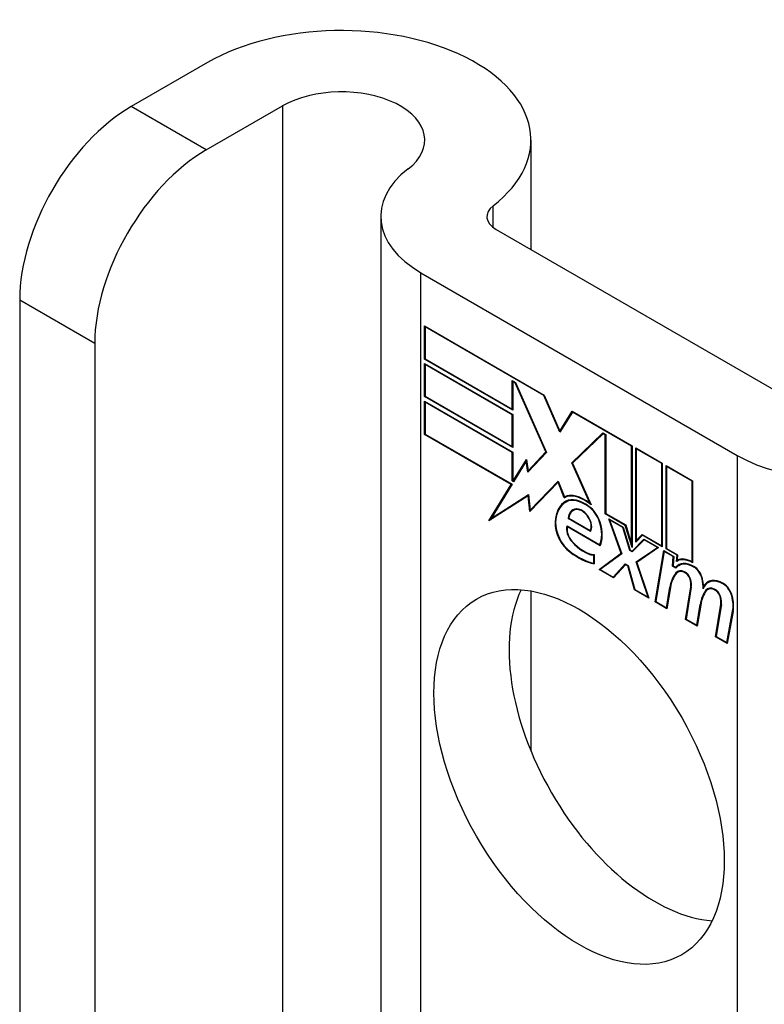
# Model space of a CAD drawing. Header units: inches. Extents: x 532.4 to 626.5, y 208.9 to 290.2.
# Tile 43 of 122: x 541.6 to 542.3, y 289.2 to 290.2. Entities that reach past the tile are written whole.
import ezdxf

# ---------------------------------------------------------------- set-up
doc = ezdxf.new("R2010")
doc.units = ezdxf.units.IN
doc.header["$MEASUREMENT"] = 0
doc.layers.add('Visible Edges(ANSI)', color=7, linetype='Continuous', lineweight=25)
doc.layers.add('Visible Tangent Edges(ANSI)', color=7, linetype='Continuous', lineweight=25)

msp = doc.modelspace()

# ---------------------------------------------------------------- linework, layer by layer
at = {"layer": 'Visible Edges(ANSI)'}
for p, q in [((541.76597, 290.17759), (541.69066, 290.13411)), ((541.76491, 290.09125), (541.84021, 290.13472)), ((542.08605, 290.10104), (542.08605, 289.99279)), ((541.93741, 290.0254), (541.93741, 289.02697)), ((542.05149, 290.01274), (542.36433, 289.83213)), ((541.97724, 289.96988), (542.29008, 289.78926)), ((541.58035, 289.94305), (541.58035, 289.17718)), ((541.98078, 289.88445), (541.98078, 289.91721)), ((541.98078, 289.91721), (542.09904, 289.84893)), ((541.98131, 289.91629), (541.98184, 289.9166)), ((541.98131, 289.91629), (541.98131, 289.88476)), ((542.09876, 289.84848), (541.98131, 289.91629)), ((541.6546, 289.90019), (541.6546, 289.13431)), ((541.98078, 289.88445), (541.98131, 289.88476)), ((542.06802, 289.83408), (541.98078, 289.88445)), ((541.98078, 289.8474), (541.98078, 289.88016)), ((541.98078, 289.88016), (542.06802, 289.8298)), ((541.98131, 289.88476), (542.06749, 289.835)), ((541.98131, 289.87925), (541.98184, 289.87955)), ((541.98131, 289.87925), (541.98131, 289.84771)), ((542.06749, 289.82949), (541.98131, 289.87925)), ((542.06749, 289.835), (542.06749, 289.86317)), ((542.06749, 289.86317), (542.07066, 289.86134)), ((542.06802, 289.86225), (542.06855, 289.86256)), ((542.07038, 289.86089), (542.06802, 289.86225)), ((542.06802, 289.86225), (542.06802, 289.83408)), ((542.07038, 289.86089), (542.07076, 289.86111)), ((542.10063, 289.7926), (542.07038, 289.86089)), ((542.07066, 289.86134), (542.10128, 289.79222)), ((541.98078, 289.8474), (541.98131, 289.84771)), ((542.06802, 289.79704), (541.98078, 289.8474)), ((541.98131, 289.84771), (542.06749, 289.79795)), ((542.09876, 289.84848), (542.09914, 289.8487)), ((542.11466, 289.81207), (542.09876, 289.84848)), ((542.09904, 289.84893), (542.11461, 289.81329)), ((541.98078, 289.81005), (541.98078, 289.84281)), ((541.98078, 289.84281), (542.06802, 289.79244)), ((541.98131, 289.84189), (541.98184, 289.8422)), ((542.06749, 289.79214), (541.98131, 289.84189)), ((541.98131, 289.84189), (541.98131, 289.81035)), ((542.06749, 289.835), (542.06802, 289.83531)), ((542.06749, 289.82949), (542.06802, 289.8298)), ((542.06749, 289.79795), (542.06749, 289.82949)), ((542.06802, 289.8298), (542.06802, 289.79704)), ((542.11461, 289.81329), (542.12688, 289.83286)), ((542.1272, 289.83206), (542.11466, 289.81207)), ((542.12688, 289.83286), (542.18602, 289.79872)), ((542.1272, 289.83206), (542.12773, 289.83237)), ((542.18549, 289.79841), (542.1272, 289.83206)), ((542.12755, 289.83248), (542.12733, 289.83214)), ((541.98078, 289.81005), (541.98131, 289.81035)), ((542.06649, 289.76056), (541.98078, 289.81005)), ((541.98131, 289.81035), (542.06737, 289.76067)), ((542.11461, 289.81329), (542.11589, 289.81403)), ((542.11571, 289.81374), (542.11564, 289.81389)), ((542.1265, 289.78181), (542.15709, 289.81144)), ((542.15736, 289.81067), (542.12715, 289.78142)), ((542.12791, 289.78263), (542.15745, 289.81123)), ((542.15709, 289.81144), (542.16003, 289.80974)), ((542.15736, 289.81067), (542.15789, 289.81098)), ((542.1595, 289.80944), (542.15736, 289.81067)), ((542.1595, 289.80944), (542.16003, 289.80974)), ((542.1595, 289.73151), (542.1595, 289.80944)), ((542.16003, 289.80974), (542.16003, 289.73182)), ((542.06749, 289.79795), (542.06802, 289.79826)), ((542.18549, 289.79841), (542.18602, 289.79872)), ((542.18549, 289.70148), (542.18549, 289.79841)), ((542.18602, 289.79872), (542.18602, 289.69817)), ((542.06749, 289.79214), (542.06802, 289.79244)), ((542.06749, 289.76397), (542.06749, 289.79214)), ((542.06802, 289.79244), (542.06802, 289.76427)), ((542.10128, 289.79222), (542.08299, 289.77262)), ((542.08327, 289.77399), (542.10063, 289.7926)), ((542.10117, 289.79247), (542.08468, 289.7748)), ((542.10063, 289.7926), (542.10101, 289.79282)), ((542.18973, 289.7035), (542.18973, 289.79658)), ((542.18973, 289.79658), (542.21598, 289.78142)), ((542.19026, 289.79566), (542.19079, 289.79596)), ((542.19026, 289.79566), (542.19026, 289.70507)), ((542.21545, 289.78111), (542.19026, 289.79566)), ((542.06857, 289.76396), (542.08154, 289.78525)), ((542.08131, 289.78354), (542.06889, 289.76316)), ((542.08131, 289.78354), (542.08176, 289.7838)), ((542.08299, 289.77262), (542.08131, 289.78354)), ((542.08173, 289.78405), (542.08148, 289.78364)), ((542.08154, 289.78525), (542.08327, 289.77399)), ((542.1265, 289.78181), (542.12791, 289.78263)), ((542.14425, 289.74199), (542.1265, 289.78181)), ((542.12715, 289.78142), (542.14545, 289.74039)), ((542.12806, 289.7823), (542.12791, 289.78263)), ((542.21545, 289.78111), (542.21598, 289.78142)), ((542.21545, 289.69982), (542.21545, 289.78111)), ((542.21598, 289.78142), (542.21598, 289.6989)), ((542.21969, 289.69676), (542.21969, 289.77928)), ((542.21969, 289.77928), (542.24594, 289.76412)), ((542.22022, 289.77836), (542.22075, 289.77866)), ((542.22022, 289.77836), (542.22022, 289.69707)), ((542.24541, 289.76381), (542.22022, 289.77836)), ((542.08327, 289.77399), (542.08468, 289.7748)), ((542.08431, 289.77403), (542.08423, 289.77454)), ((542.04455, 289.72455), (542.06649, 289.76056)), ((542.06737, 289.76067), (542.04676, 289.72685)), ((542.06649, 289.76056), (542.06703, 289.76087)), ((542.06749, 289.76397), (542.06802, 289.76427)), ((542.06889, 289.76316), (542.06749, 289.76397)), ((542.06802, 289.76427), (542.06857, 289.76396)), ((542.06857, 289.76396), (542.06981, 289.76468)), ((542.06962, 289.76437), (542.06945, 289.76447)), ((542.11283, 289.76274), (542.08506, 289.73382)), ((542.0854, 289.73523), (542.11287, 289.76384)), ((542.08682, 289.73605), (542.11305, 289.76337)), ((542.11283, 289.76274), (542.11322, 289.76297)), ((542.11896, 289.74741), (542.11283, 289.76274)), ((542.11287, 289.76384), (542.11908, 289.7483)), ((542.24541, 289.76381), (542.24594, 289.76412)), ((542.24541, 289.6839), (542.24541, 289.76381)), ((542.24594, 289.76412), (542.24594, 289.68298)), ((542.0833, 289.74933), (542.04455, 289.72455)), ((542.04676, 289.72685), (542.08367, 289.75045)), ((542.04817, 289.72767), (542.08368, 289.75037)), ((542.0833, 289.74933), (542.08377, 289.7496)), ((542.08506, 289.73382), (542.0833, 289.74933)), ((542.08367, 289.75045), (542.0854, 289.73523)), ((542.12017, 289.74875), (542.12038, 289.74823)), ((542.11896, 289.74741), (542.12038, 289.74823)), ((542.12053, 289.74298), (542.12195, 289.74379)), ((542.14425, 289.74199), (542.14464, 289.74221)), ((542.0854, 289.73523), (542.08682, 289.73605)), ((542.08635, 289.73578), (542.08641, 289.73523)), ((542.12768, 289.73466), (542.12909, 289.73548)), ((542.14326, 289.73829), (542.14374, 289.73857)), ((542.1595, 289.73151), (542.16003, 289.73182)), ((542.17939, 289.72003), (542.1595, 289.73151)), ((542.16003, 289.73182), (542.17974, 289.72044)), ((542.04693, 289.72695), (542.04605, 289.72551)), ((542.04676, 289.72685), (542.04817, 289.72767)), ((542.12172, 289.71949), (542.15411, 289.70079)), ((542.12285, 289.7268), (542.12345, 289.72714)), ((542.14496, 289.71403), (542.12285, 289.7268)), ((542.12344, 289.72707), (542.14465, 289.71482)), ((542.17514, 289.69232), (542.16295, 289.72661)), ((542.16295, 289.72661), (542.17727, 289.71835)), ((542.16382, 289.7255), (542.16435, 289.7258)), ((542.16382, 289.7255), (542.17578, 289.69186)), ((542.17691, 289.71794), (542.16382, 289.7255)), ((542.17939, 289.72003), (542.17979, 289.72026)), ((542.18602, 289.69817), (542.17939, 289.72003)), ((542.17974, 289.72044), (542.18549, 289.70148)), ((542.12211, 289.71865), (542.12264, 289.71896)), ((542.15446, 289.69997), (542.12211, 289.71865)), ((542.14465, 289.71482), (542.14569, 289.71543)), ((542.14553, 289.71533), (542.14564, 289.71528)), ((542.17691, 289.71794), (542.17732, 289.71817)), ((542.18381, 289.6952), (542.17691, 289.71794)), ((542.17727, 289.71835), (542.18416, 289.69561)), ((542.19637, 289.71022), (542.18973, 289.7035)), ((542.19026, 289.70507), (542.1961, 289.71099)), ((542.19167, 289.70589), (542.19649, 289.71077)), ((542.1961, 289.71099), (542.21545, 289.69982)), ((542.19637, 289.71022), (542.1969, 289.71053)), ((542.21598, 289.6989), (542.19637, 289.71022)), ((542.15411, 289.70079), (542.15506, 289.70133)), ((542.155, 289.7013), (542.15504, 289.70128)), ((542.18549, 289.70148), (542.18602, 289.70179)), ((542.18602, 289.69454), (542.19782, 289.70648)), ((542.19809, 289.70571), (542.18629, 289.69377)), ((542.1982, 289.70626), (542.18743, 289.69536)), ((542.19026, 289.70507), (542.19167, 289.70589)), ((542.19114, 289.70558), (542.19114, 289.70493)), ((542.19782, 289.70648), (542.21227, 289.69814)), ((542.19809, 289.70571), (542.19862, 289.70602)), ((542.21106, 289.69822), (542.19809, 289.70571)), ((542.21545, 289.69982), (542.21598, 289.70013)), ((542.1481, 289.6905), (542.14863, 289.6908)), ((542.1481, 289.68267), (542.1481, 289.6905)), ((542.14863, 289.69109), (542.14863, 289.68191)), ((542.1534, 289.6764), (542.17514, 289.69232)), ((542.17578, 289.69186), (542.15458, 289.67633)), ((542.17558, 289.69242), (542.15481, 289.67721)), ((542.17514, 289.69232), (542.17554, 289.69255)), ((542.18381, 289.6952), (542.18434, 289.69551)), ((542.18629, 289.69377), (542.18381, 289.6952)), ((542.18416, 289.69561), (542.18602, 289.69454)), ((542.18602, 289.69454), (542.18743, 289.69536)), ((542.18731, 289.69481), (542.1869, 289.69505)), ((542.19016, 289.68395), (542.21106, 289.69822)), ((542.21227, 289.69814), (542.19079, 289.68347)), ((542.19157, 289.68476), (542.21167, 289.69848)), ((542.20882, 289.6444), (542.21733, 289.69521)), ((542.21777, 289.69435), (542.20945, 289.64465)), ((542.21106, 289.69822), (542.21159, 289.69853)), ((542.21733, 289.69521), (542.22738, 289.68941)), ((542.21777, 289.69435), (542.2183, 289.69465)), ((542.2268, 289.68913), (542.21777, 289.69435)), ((542.21969, 289.69676), (542.22022, 289.69707)), ((542.23056, 289.69048), (542.21969, 289.69676)), ((542.22022, 289.69707), (542.23114, 289.69076)), ((542.23009, 289.68448), (542.23056, 289.69048)), ((542.23056, 289.69048), (542.23109, 289.69079)), ((542.23114, 289.69076), (542.23074, 289.68571)), ((542.1481, 289.68267), (542.14863, 289.68297)), ((542.16744, 289.6689), (542.17937, 289.68192)), ((542.17965, 289.68114), (542.16772, 289.66813)), ((542.16886, 289.66972), (542.17981, 289.68167)), ((542.17937, 289.68192), (542.18214, 289.68032)), ((542.17965, 289.68114), (542.18018, 289.68145)), ((542.18177, 289.67992), (542.17965, 289.68114)), ((542.19016, 289.68395), (542.19157, 289.68476)), ((542.20188, 289.64902), (542.19016, 289.68395)), ((542.19079, 289.68347), (542.20272, 289.64792)), ((542.19178, 289.68415), (542.19157, 289.68476)), ((542.22606, 289.67976), (542.2268, 289.68913)), ((542.22738, 289.68941), (542.22664, 289.68004)), ((542.2268, 289.68913), (542.22733, 289.68944)), ((542.2305, 289.68473), (542.23191, 289.68555)), ((542.23156, 289.68607), (542.2315, 289.68531)), ((542.23245, 289.68038), (542.23386, 289.6812)), ((542.24541, 289.6839), (542.24594, 289.68421)), ((542.1534, 289.6764), (542.15481, 289.67721)), ((542.16772, 289.66813), (542.1534, 289.6764)), ((542.15458, 289.67633), (542.16744, 289.6689)), ((542.15481, 289.67721), (542.15535, 289.6769)), ((542.18177, 289.67992), (542.18218, 289.68016)), ((542.1884, 289.65619), (542.18177, 289.67992)), ((542.18214, 289.68032), (542.18877, 289.65659)), ((542.22606, 289.67976), (542.22664, 289.6801)), ((542.22949, 289.67778), (542.22606, 289.67976)), ((542.22664, 289.68004), (542.2292, 289.67856)), ((542.2292, 289.67856), (542.23062, 289.67938)), ((542.23045, 289.67886), (542.23009, 289.67907)), ((542.2313, 289.67378), (542.23271, 289.6746)), ((542.16744, 289.6689), (542.16886, 289.66972)), ((542.16833, 289.66941), (542.1687, 289.6692)), ((542.26134, 289.66353), (542.26276, 289.66435)), ((542.08605, 289.65517), (542.08605, 289.49695)), ((542.1884, 289.65619), (542.18893, 289.6565)), ((542.20272, 289.64792), (542.1884, 289.65619)), ((542.18877, 289.65659), (542.20188, 289.64902)), ((542.22004, 289.63853), (542.22347, 289.65901)), ((542.22399, 289.6586), (542.22049, 289.63767)), ((542.23878, 289.6271), (542.24416, 289.65921)), ((542.24468, 289.6588), (542.23942, 289.62735)), ((542.25681, 289.65986), (542.25813, 289.66062)), ((542.25902, 289.6559), (542.26043, 289.65671)), ((542.261, 289.65664), (542.26241, 289.65745)), ((542.20188, 289.64902), (542.20228, 289.64925)), ((542.20882, 289.6444), (542.20947, 289.64478)), ((542.22049, 289.63767), (542.20882, 289.6444)), ((542.20945, 289.64465), (542.22004, 289.63853)), ((542.25001, 289.62124), (542.25343, 289.64171)), ((542.25343, 289.64171), (542.25408, 289.64208)), ((542.26848, 289.60996), (542.27385, 289.64207)), ((542.27437, 289.64166), (542.26911, 289.61021)), ((542.22004, 289.63853), (542.2207, 289.63891)), ((542.25396, 289.64131), (542.25045, 289.62037)), ((542.27971, 289.60409), (542.28551, 289.63523)), ((542.28603, 289.63481), (542.28014, 289.60322)), ((542.23878, 289.6271), (542.23944, 289.62748)), ((542.25045, 289.62037), (542.23878, 289.6271)), ((542.23942, 289.62735), (542.25001, 289.62124)), ((542.25001, 289.62124), (542.25066, 289.62161)), ((542.26848, 289.60996), (542.26913, 289.61034)), ((542.28014, 289.60322), (542.26848, 289.60996)), ((542.26911, 289.61021), (542.27971, 289.60409)), ((542.27971, 289.60409), (542.28038, 289.60448))]:
    msp.add_line(p, q, dxfattribs=at)
for centre, major_axis, start_param, end_param in [((541.89855, 290.10104), (0.1875, 0), 5.640144, 8.63938), ((541.89855, 290.10104), (0.0825, 0), 5.640144, 8.63938), ((541.69066, 290.00674), (-0.078, -0.1351), 3.926991, 5.497787), ((541.76491, 289.96387), (0.078, 0.1351), 0.785398, 2.356194), ((542.07341, 290.0254), (-0.136, 0), 5.640144, 7.068583), ((542.07341, 290.0254), (-0.031, 0), 5.640144, 7.068583), ((542.38625, 289.84478), (-0.136, 0), 0.785398, 2.213838), ((542.13892, 289.71133), (-0.02062, 0.03572), 5.272274, 6.251395), ((542.13892, 289.71133), (-0.021, 0.03637), 5.317289, 6.229324), ((542.14034, 289.71215), (-0.02062, 0.03572), 6.047724, 6.251395), ((542.14504, 289.70053), (-0.02488, 0.0431), 6.268672, 7.008625), ((542.14504, 289.70053), (-0.02451, 0.04245), 6.268672, 7.008625), ((542.14645, 289.70135), (-0.02488, 0.0431), 0.028947, 0.295885), ((542.13892, 289.71133), (-0.01868, 0.03235), 5.330385, 6.268672), ((542.13892, 289.71133), (-0.0183, 0.0317), 5.329545, 6.268672), ((542.14645, 289.70135), (-0.02451, 0.04245), 6.268672, 6.283185), ((542.14034, 289.71215), (-0.0183, 0.0317), 6.051884, 6.268672), ((542.14217, 289.72407), (0.0095, -0.01646), 1.201563, 2.270327), ((542.13818, 289.71647), (-0.01087, 0.01884), 5.836026, 6.985262), ((542.13818, 289.71647), (-0.0105, 0.01819), 5.836026, 6.946368), ((542.13959, 289.71729), (-0.01088, 0.01884), 0.065067, 0.331662), ((542.13959, 289.71729), (-0.0105, 0.01819), 6.079217, 6.283185), ((542.13646, 289.7231), (0.00722, -0.0125), 1.678399, 2.694434), ((542.13646, 289.7231), (-0.00684, 0.01185), 4.819991, 5.836026), ((542.14217, 289.72407), (-0.00913, 0.01581), 4.343155, 5.413588), ((542.12732, 289.71199), (-0.01233, 0.02136), 0.72544, 2.208898), ((542.12732, 289.71199), (0.01196, -0.02071), 3.867033, 5.35049), ((542.13025, 289.71118), (-0.00637, 0.01104), 0.453624, 1.914249), ((542.13724, 289.72376), (0.00597, -0.01034), 0.287189, 1.678399), ((542.13724, 289.72376), (0.00634, -0.01099), 0.251695, 1.678399), ((542.13166, 289.72477), (0.01725, -0.02988), 0.38335, 1.201563), ((542.13166, 289.72477), (0.01763, -0.03053), 0.369234, 1.201563), ((542.13025, 289.71118), (0.006, -0.01039), 3.639467, 5.055842), ((542.13822, 289.72603), (-0.01956, 0.03387), 1.914249, 2.72139), ((542.13822, 289.72603), (0.01918, -0.03322), 5.055842, 5.891549), ((542.13264, 289.75029), (-0.03795, 0.06572), 2.208898, 2.658734), ((542.13264, 289.75029), (0.03757, -0.06507), 5.35049, 5.792995), ((542.24708, 289.65505), (-0.015, 0.02598), 5.48867, 6.499805), ((542.24708, 289.65505), (-0.01463, 0.02533), 5.48867, 6.513784), ((542.2455, 289.65875), (-0.015, 0.02598), 5.47676, 6.310847), ((542.24849, 289.65587), (-0.015, 0.02598), 0.047158, 0.216619), ((542.2455, 289.65875), (-0.01537, 0.02663), 5.501665, 6.243634), ((542.24691, 289.65957), (-0.015, 0.02598), 6.059998, 6.283185), ((542.24849, 289.65587), (-0.01462, 0.02533), 6.06115, 6.283185), ((542.26447, 289.62699), (-0.02944, 0.05099), 0.219898, 0.610865), ((542.26447, 289.62699), (-0.02906, 0.05034), 0.219898, 0.610865), ((542.26588, 289.62781), (-0.02944, 0.05099), 0.219898, 0.291612), ((542.23917, 289.66014), (-0.00825, 0.01429), 5.603031, 6.503084), ((542.23917, 289.66014), (-0.00787, 0.01364), 5.603031, 6.503084), ((542.24059, 289.66096), (-0.00825, 0.01429), 0.085815, 0.219898), ((542.24059, 289.66096), (-0.00787, 0.01364), 6.100483, 6.283185), ((542.23856, 289.66719), (0.00412, -0.00714), 1.196548, 2.461438), ((542.23856, 289.66719), (-0.00375, 0.0065), 4.33814, 5.603031), ((542.24719, 289.66914), (-0.00596, 0.01032), 4.223571, 5.48867), ((542.24719, 289.66914), (0.00633, -0.01097), 1.081978, 2.347078), ((542.23345, 289.66757), (-0.00769, 0.01332), 3.752458, 4.33814), ((542.23345, 289.66757), (0.00806, -0.01396), 0.610865, 1.196548), ((542.23141, 289.67268), (-0.01763, 0.03053), 3.88819, 4.223571), ((542.23141, 289.67268), (0.018, -0.03118), 0.848525, 1.081978), ((542.27632, 289.6376), (-0.01497, 0.02593), 5.492181, 6.733718), ((542.27632, 289.6376), (-0.01535, 0.02658), 5.492181, 6.613939), ((542.27773, 289.63842), (-0.01535, 0.02658), 0.046088, 0.313087), ((542.27773, 289.63842), (-0.01497, 0.02593), 6.060079, 6.283185), ((542.27639, 289.65191), (-0.00619, 0.01072), 4.249437, 5.492181), ((542.27639, 289.65191), (0.00656, -0.01137), 1.107844, 2.350588), ((542.20791, 289.51419), (-0.1015, 0.1758), 0.374433, 2.76716), ((542.29453, 289.61031), (-0.02944, 0.05099), 0.236534, 0.625184), ((542.29453, 289.61031), (-0.02906, 0.05034), 0.236639, 0.625276), ((542.23282, 289.67349), (-0.01763, 0.03053), 3.959823, 3.971212), ((542.26887, 289.643), (-0.00825, 0.01429), 5.604299, 6.503622), ((542.29595, 289.61113), (-0.02944, 0.05099), 0.236534, 0.291612), ((542.26887, 289.643), (-0.00787, 0.01364), 5.604299, 6.503242), ((542.27028, 289.64381), (-0.00825, 0.01429), 0.085815, 0.220437), ((542.27028, 289.64381), (-0.00787, 0.01364), 6.100483, 6.283185), ((542.26825, 289.65005), (0.00412, -0.00714), 1.196401, 2.462706), ((542.26825, 289.65005), (-0.00375, 0.0065), 4.337994, 5.604299), ((542.26315, 289.65043), (-0.00769, 0.01332), 3.752322, 4.337994), ((542.26315, 289.65043), (0.00806, -0.01396), 0.610998, 1.196401), ((542.26104, 289.65484), (-0.01763, 0.03053), 3.735005, 4.249437), ((542.26104, 289.65484), (0.018, -0.03118), 0.593412, 1.107844)]:
    msp.add_ellipse(centre, major_axis=major_axis, ratio=0.57735, start_param=start_param, end_param=end_param, dxfattribs=at)
msp.add_ellipse((542.13366, 289.47132), major_axis=(-0.1015, 0.1758), ratio=0.57735, dxfattribs=at)
at = {"layer": 'Visible Tangent Edges(ANSI)'}
for p, q in [((541.76491, 290.09125), (541.69066, 290.13411)), ((541.84021, 290.13472), (541.84021, 289.08308)), ((542.0486, 290.01467), (542.0486, 290.03613)), ((541.97724, 289.00397), (541.97724, 289.96988)), ((541.58035, 289.94305), (541.6546, 289.90019)), ((542.29008, 289.78926), (542.29008, 288.82335)), ((542.12089, 289.74318), (542.1223, 289.74399)), ((542.13325, 289.73549), (542.13403, 289.73595)), ((542.10991, 289.72324), (542.11048, 289.72357)), ((542.14253, 289.7283), (542.14291, 289.72851)), ((542.15398, 289.72328), (542.15438, 289.72351)), ((542.12639, 289.70399), (542.12679, 289.70422)), ((542.12476, 289.69354), (542.12523, 289.69381)), ((542.22932, 289.67305), (542.23073, 289.67386)), ((542.238, 289.6736), (542.23856, 289.67393)), ((542.24726, 289.67882), (542.24778, 289.67912)), ((542.24342, 289.66683), (542.24382, 289.66706)), ((542.25525, 289.66733), (542.25567, 289.66757)), ((542.27643, 289.66198), (542.27695, 289.66228)), ((542.22347, 289.65901), (542.22413, 289.6594)), ((542.24416, 289.65921), (542.24479, 289.65957)), ((542.26769, 289.65647), (542.26825, 289.65679)), ((542.27311, 289.64969), (542.27351, 289.64992)), ((542.27385, 289.64207), (542.27448, 289.64243)), ((542.28468, 289.65032), (542.2851, 289.65056)), ((542.28551, 289.63523), (542.28617, 289.6356))]:
    msp.add_line(p, q, dxfattribs=at)

doc.saveas('drawing.dxf')
